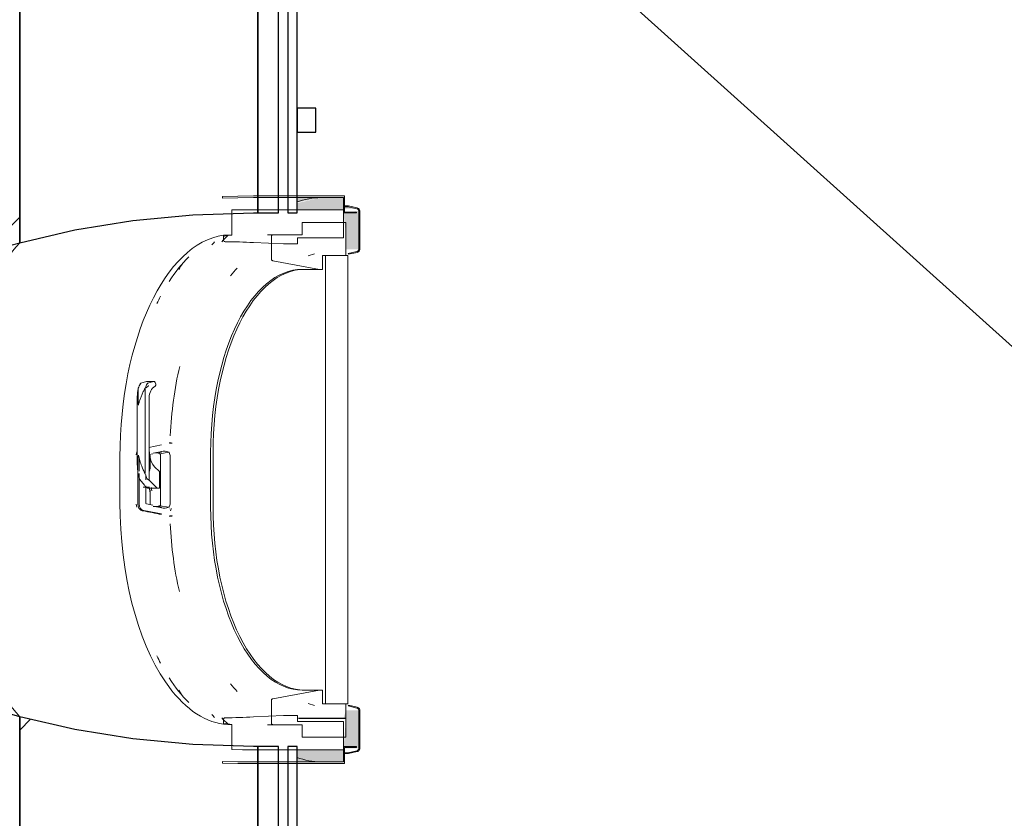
# Model space of a CAD drawing. Header units: centimetres. Extents: x 6036 to 22185, y 5782 to 11383.
# Tile 101 of 183: x 12086 to 12209, y 9940 to 10039. Entities that reach past the tile are written whole.
import ezdxf

# ---------------------------------------------------------------- set-up
doc = ezdxf.new("R2010")
doc.units = ezdxf.units.CM
for name, color, linetype, lineweight in [('A-ANNO-KEYN', 231, 'Continuous', 9), ('A-GENM', 13, 'Continuous', 9), ('S-BEAM', 12, 'Continuous', 9)]:
    doc.layers.add(name, color=color, linetype=linetype, lineweight=lineweight)

# ---------------------------------------------------------------- blocks, each defined once
blk = doc.blocks.new('GEMO_PanelElewacyjny_OknaGoradDol_Nowe - GEMO_PanelElewacyjny_Standard_240_-V48-7-01 ZestMeble')
at = {"layer": 'S-BEAM'}
h = blk.add_hatch(dxfattribs=at)
h.set_pattern_fill('FP_108', color=256, style=0, pattern_type=2)
h.set_pattern_definition([(315, (-9921.887, 6195.758), (21.2132, 21.2132), [])])
h.paths.add_polyline_path([(-120, -421.82), (-89, -421.82), (-88.26, -419.28), (-120, -419.28)])
h.paths.add_polyline_path([(-120, -453.92), (-92.7, -453.92), (-92.7, -451.38), (-120, -451.38)])
h.paths.add_polyline_path([(-30.94, -419.28), (-30.2, -421.82), (31, -421.82), (31.74, -419.28), (-20.82, -419.28)])
h.paths.add_polyline_path([(-26.5, -451.38), (-26.5, -453.92), (27.3, -453.92), (27.3, -451.38), (-20.82, -451.38)])
h.paths.add_polyline_path([(89.06, -419.28), (89.8, -421.82), (120, -421.82), (120, -419.28), (91.46, -419.28)])
h.paths.add_polyline_path([(93.5, -451.38), (93.5, -453.92), (120, -453.92), (120, -451.38), (113.91, -451.38)])
h = blk.add_hatch(dxfattribs=at)
h.set_pattern_fill('FP_107', color=256, style=0, pattern_type=2)
h.set_pattern_definition([(315, (-9921.89, 6195.76), (53.033, 53.033), []), (45, (-9921.89, 6195.76), (-53.033, 53.033), [])])
h.paths.add_polyline_path([(-120, -421.82), (-120, -451.38), (-92.7, -451.38), (-92.46, -443.28), (-91.76, -435.85), (-90.22, -427.04), (-89, -421.82), (-110.65, -421.82)])
h.paths.add_polyline_path([(-30.2, -421.82), (-28.6, -428.66), (-27.1, -439.4), (-26.74, -443.28), (-26.5, -451.38), (27.3, -451.38), (27.54, -443.28), (28.24, -435.85), (29.78, -427.04), (31, -421.82), (-20.82, -421.82)])
h.paths.add_polyline_path([(89.8, -421.82), (91.46, -429.03), (92.56, -435.85), (93.26, -443.28), (93.5, -451.38), (120, -451.38), (120, -421.82), (91.46, -421.82)])
for p, q in [((-62.45, -412.04), (-56.75, -412.04)), ((57.55, -412.04), (63.25, -412.04)), ((-62.45, -413.94), (-56.75, -413.94)), ((-56.75, -413.94), (-62.45, -413.94)), ((57.55, -413.94), (63.25, -413.94)), ((63.25, -413.94), (57.55, -413.94)), ((-120, -455.07), (-120, -453.92)), ((120, -453.92), (120, -455.07))]:
    blk.add_line(p, q, dxfattribs=at)
at = {"layer": 'S-BEAM', "lineweight": 25}
for p, q in [((-120, -419.28), (-120, -421.82)), ((-88.26, -419.28), (-120, -419.28)), ((31.74, -419.28), (-30.94, -419.28)), ((120, -419.28), (89.06, -419.28)), ((120, -421.82), (120, -419.28)), ((-120, -421.82), (-120, -451.38)), ((-89, -421.82), (-120, -421.82)), ((-120, -421.82), (-89, -421.82)), ((31, -421.82), (-30.2, -421.82)), ((-30.2, -421.82), (31, -421.82)), ((120, -421.82), (89.8, -421.82)), ((89.8, -421.82), (120, -421.82)), ((120, -451.38), (120, -421.82)), ((-120, -451.38), (-92.7, -451.38)), ((-120, -451.38), (-120, -453.92)), ((-92.7, -451.38), (-120, -451.38)), ((-92.7, -451.38), (-92.7, -450.82)), ((-92.7, -453.92), (-92.7, -451.38)), ((-26.5, -450.82), (-26.5, -451.38)), ((-26.5, -451.38), (27.3, -451.38)), ((27.3, -451.38), (-26.5, -451.38)), ((-26.5, -451.38), (-26.5, -453.92)), ((27.3, -451.38), (27.3, -450.82)), ((27.3, -453.92), (27.3, -451.38)), ((93.5, -450.82), (93.5, -451.38)), ((93.5, -451.38), (120, -451.38)), ((120, -451.38), (93.5, -451.38)), ((93.5, -451.38), (93.5, -453.92)), ((120, -453.92), (120, -451.38)), ((-120, -453.92), (-92.7, -453.92)), ((-26.5, -453.92), (27.3, -453.92)), ((93.5, -453.92), (120, -453.92)), ((-92.7, -455.07), (-120, -455.07)), ((-120, -455.08), (-120, -456.23)), ((-92.7, -456.23), (-92.7, -455.07)), ((27.3, -455.07), (-26.5, -455.07)), ((-26.5, -455.07), (-26.5, -456.23)), ((27.3, -456.23), (27.3, -455.07)), ((120, -455.07), (93.5, -455.07)), ((93.5, -455.07), (93.5, -456.23)), ((120, -456.23), (120, -455.07)), ((-120, -456.23), (-92.7, -456.23)), ((-103.5, -456.23), (-106.5, -456.23)), ((-106.5, -456.23), (-106.5, -458.54)), ((-103.5, -458.54), (-103.5, -456.23)), ((-26.5, -456.23), (27.3, -456.23)), ((-13.5, -456.23), (-16.5, -456.23)), ((-16.5, -456.23), (-16.5, -458.54)), ((-13.5, -458.54), (-13.5, -456.23)), ((16.5, -456.23), (13.5, -456.23)), ((13.5, -456.23), (13.5, -458.54)), ((16.5, -458.54), (16.5, -456.23)), ((93.5, -456.23), (120, -456.23)), ((106.5, -456.23), (103.5, -456.23)), ((103.5, -456.23), (103.5, -458.54)), ((106.5, -458.54), (106.5, -456.23)), ((-106.5, -458.54), (-103.5, -458.54)), ((-16.5, -458.54), (-13.5, -458.54)), ((13.5, -458.54), (16.5, -458.54)), ((103.5, -458.54), (106.5, -458.54))]:
    blk.add_line(p, q, dxfattribs=at)
at = {"layer": 'S-BEAM', "lineweight": 25, "flags": 128}
for points in [[(-89, -421.82), (-88.64, -420.54), (-88.26, -419.28)], [(-30.94, -419.28), (-30.56, -420.54), (-30.2, -421.82)], [(31, -421.82), (31.36, -420.54), (31.74, -419.28)], [(89.06, -419.28), (89.44, -420.54), (89.8, -421.82)], [(-92.7, -450.82), (-92.46, -443.28), (-91.76, -435.85), (-90.6, -428.66), (-89, -421.82)], [(-30.2, -421.82), (-28.6, -428.66), (-27.44, -435.85), (-26.74, -443.28), (-26.5, -450.82)], [(27.3, -450.82), (27.54, -443.28), (28.24, -435.85), (29.4, -428.66), (31, -421.82)], [(89.8, -421.82), (91.4, -428.66), (92.56, -435.85), (93.26, -443.28), (93.5, -450.82)]]:
    blk.add_lwpolyline(points, dxfattribs=at)
at = {"layer": 'S-BEAM'}
for centre, major_axis, start_param, end_param in [((-62.45, -427.16), (30.25, 0), 1.570796, 2.593181), ((-56.75, -427.16), (30.25, 0), 0.548411, 1.570796), ((57.55, -427.16), (30.25, 0), 1.570796, 2.593181), ((63.25, -427.16), (30.25, 0), 0.548411, 1.570796), ((-62.45, -429.07), (30.25, 0), 1.570796, 2.641687), ((-62.45, -429.07), (-30.25, 0), 4.712389, 5.783279), ((-56.75, -429.07), (30.25, 0), 0.499906, 1.570796), ((-56.75, -429.07), (30.25, 0), 0.499906, 1.570796), ((57.55, -429.07), (30.25, 0), 1.570796, 2.641687), ((57.55, -429.07), (-30.25, 0), 4.712389, 5.783279), ((63.25, -429.07), (30.25, 0), 0.499906, 1.570796), ((63.25, -429.07), (30.25, 0), 0.499906, 1.570796), ((-56.75, -451.24), (30.25, 0), 0.727708, 0.770169), ((-56.75, -451.24), (30.25, 0), 0.727708, 0.770169), ((57.55, -451.24), (30.25, 0), 2.44693, 2.484469), ((57.55, -451.24), (30.25, 0), 2.44693, 2.484469), ((63.25, -451.24), (30.25, 0), 0.657124, 0.694663), ((63.25, -451.24), (30.25, 0), 0.657124, 0.694663), ((-62.45, -451.24), (30.25, 0), 2.522329, 2.552544), ((-62.45, -451.24), (30.25, 0), 2.522329, 2.552544), ((-56.75, -453.14), (30.25, 0), 0.533605, 0.56945), ((57.55, -453.14), (30.25, 0), 2.622828, 2.648536), ((63.25, -453.14), (30.25, 0), 0.493057, 0.518765), ((-62.45, -453.14), (30.25, 0), 2.663017, 2.689084), ((-56.75, -454.01), (30.25, 0), 0.504785, 0.530965), ((57.55, -454.01), (30.25, 0), 2.650816, 2.709639), ((63.25, -454.01), (30.25, 0), 0.431953, 0.490776)]:
    blk.add_ellipse(centre, major_axis=major_axis, ratio=0.5, start_param=start_param, end_param=end_param, dxfattribs=at)
blk = doc.blocks.new('okno - okno-V138-7-01 ZestMeble')
at = {"layer": 'A-GENM'}
h = blk.add_hatch(color=256, dxfattribs=at)
h.paths.add_polyline_path([(6654.96, 9947.29), (6657.76, 9947.29), (6657.76, 9948.79), (6651.98, 9948.79), (6652.04, 9947.86)])
h.paths.add_polyline_path([(6654.96, 10015.79), (6657.76, 10015.79), (6657.76, 10017.29), (6654.96, 10017.29), (6651.98, 10016.6), (6652.04, 10015.79), (6653.98, 10015.79)])
for points in [[(6651.98, 10016.7), (6654.96, 10017.29), (6651.98, 10017.29)], [(6659.4, 10015.91), (6657.76, 10016.16), (6657.76, 10015.91)], [(6658.34, 9948.41), (6659.4, 9948.66), (6657.76, 9948.41)], [(6654.96, 9947.29), (6651.98, 9947.87), (6651.98, 9947.29)]]:
    blk.add_hatch(color=256, dxfattribs=at).paths.add_polyline_path(points)
h = blk.add_hatch(color=256, dxfattribs=at)
h.paths.add_polyline_path([(6658.05, 9948.95), (6659.66, 9948.95), (6659.66, 9953.69), (6658.05, 9953.69), (6657.76, 9952.69), (6658.05, 9952.67), (6657.76, 9948.95)])
h.paths.add_polyline_path([(6658.05, 10010.89), (6659.66, 10010.89), (6659.66, 10015.63), (6657.76, 10015.39), (6658.05, 10012.69)])
at = {"layer": 'A-GENM', "lineweight": 18}
for p, q in [((6642.75, 10017.43), (6642.75, 10017.23)), ((6657.87, 10017.49), (6646.57, 10017.49)), ((6646.57, 10017.29), (6657.76, 10017.29)), ((6657.76, 10017.29), (6657.76, 10015.39)), ((6657.87, 10015.49), (6657.87, 10017.49)), ((6643.9, 10015.76), (6643.9, 10012.65)), ((6657.76, 10015.79), (6646.57, 10015.79)), ((6657.76, 10012.29), (6657.76, 10015.79)), ((6657.76, 10015.39), (6659.37, 10015.39)), ((6659.37, 10015.49), (6657.87, 10015.49)), ((6658.37, 10016.26), (6658.34, 10016.16)), ((6658.34, 10016.16), (6659.4, 10015.91)), ((6659.43, 10016.01), (6658.37, 10016.26)), ((6659.37, 10015.39), (6659.37, 10015.49)), ((6659.66, 10015.63), (6659.66, 10010.89)), ((6659.77, 10010.89), (6659.77, 10015.63)), ((6658.05, 10014.22), (6652.62, 10014.22)), ((6652.62, 10014.22), (6652.62, 10012.69)), ((6658.05, 10010.09), (6658.05, 10014.22)), ((6642.86, 10012.62), (6642.86, 10012.01)), ((6646.57, 10011.71), (6650.31, 10011.54)), ((6648.81, 10012.49), (6648.81, 10009.65)), ((6652.62, 10012.69), (6649.04, 10012.69)), ((6652.04, 10011.54), (6652.04, 10012.29)), ((6652.04, 10012.29), (6657.76, 10012.29)), ((6650.31, 10011.54), (6652.04, 10011.54)), ((6659.4, 10010.6), (6658.34, 10010.35)), ((6658.37, 10010.26), (6659.43, 10010.5)), ((6648.99, 10009.45), (6654.79, 10008.39)), ((6655.16, 10008.39), (6655.16, 10010.09)), ((6655.16, 10010.09), (6658.05, 10010.09)), ((6658.28, 10010.09), (6655.51, 10010.09)), ((6655.51, 10010.09), (6655.51, 9954.49)), ((6658.28, 9954.49), (6658.28, 10010.09)), ((6658.34, 10010.35), (6658.37, 10010.26)), ((6654.79, 10008.39), (6655.16, 10008.39)), ((6654.79, 9956.19), (6648.99, 9955.12)), ((6655.16, 9956.19), (6654.79, 9956.19)), ((6655.16, 9954.49), (6655.16, 9956.19)), ((6648.81, 9954.93), (6648.81, 9952.09)), ((6658.05, 9954.49), (6655.16, 9954.49)), ((6655.51, 9954.49), (6658.28, 9954.49)), ((6658.05, 9952.69), (6658.05, 9954.49)), ((6658.37, 9954.32), (6658.34, 9954.22)), ((6659.43, 9954.07), (6658.37, 9954.32)), ((6650.31, 9953.04), (6646.57, 9952.86)), ((6652.04, 9953.04), (6650.31, 9953.04)), ((6652.04, 9952.29), (6652.04, 9953.04)), ((6658.34, 9954.22), (6659.4, 9953.97)), ((6659.66, 9953.69), (6659.66, 9948.95)), ((6659.77, 9948.95), (6659.77, 9953.69)), ((6642.86, 9952.56), (6642.86, 9951.95)), ((6643.9, 9951.92), (6643.9, 9948.82)), ((6649.04, 9951.89), (6652.16, 9951.89)), ((6657.76, 9952.29), (6652.04, 9952.29)), ((6652.16, 9952.69), (6658.05, 9952.69)), ((6658.05, 9952.67), (6652.16, 9952.68)), ((6652.16, 9951.88), (6652.62, 9951.88)), ((6652.62, 9951.88), (6652.62, 9950.35)), ((6657.76, 9948.79), (6657.76, 9952.29)), ((6658.05, 9950.34), (6658.05, 9952.67)), ((6652.62, 9950.35), (6658.05, 9950.34)), ((6646.57, 9948.79), (6657.76, 9948.79)), ((6659.37, 9949.19), (6657.76, 9949.19)), ((6657.76, 9949.19), (6657.76, 9947.29)), ((6657.87, 9947.09), (6657.87, 9949.09)), ((6657.87, 9949.09), (6659.37, 9949.09)), ((6659.4, 9948.66), (6658.34, 9948.41)), ((6658.34, 9948.41), (6658.37, 9948.32)), ((6658.37, 9948.32), (6659.43, 9948.56)), ((6659.37, 9949.09), (6659.37, 9949.19)), ((6642.75, 9947.34), (6642.75, 9947.14)), ((6657.76, 9947.29), (6646.57, 9947.29)), ((6646.57, 9947.09), (6657.87, 9947.09))]:
    blk.add_line(p, q, dxfattribs=at)
at = {"layer": 'A-GENM'}
for p, q in [((6657.76, 10016.26), (6658.37, 10016.26)), ((6658.34, 10016.16), (6657.76, 10016.16)), ((6649.04, 10012.69), (6648.32, 10012.69)), ((6654.16, 10010.3), (6653.38, 10010.06)), ((6654.79, 10008.39), (6652.62, 10008.39)), ((6632.28, 9993.64), (6632.28, 9991.69)), ((6633.32, 9994.48), (6632.62, 9994.26)), ((6633.13, 9993.63), (6633.13, 9990.16)), ((6634.21, 9994.49), (6633.36, 9994.49)), ((6633.47, 9994.26), (6634.17, 9994.48)), ((6634.37, 9994.36), (6634.45, 9994.15)), ((6632.17, 9992.69), (6632.17, 9984.09)), ((6633.64, 9992.49), (6633.64, 9986.03)), ((6633.13, 9990.16), (6633.13, 9983.05)), ((6635.15, 9986.61), (6633.6, 9986.3)), ((6633.64, 9982.23), (6633.64, 9986.03)), ((6636.39, 9986.86), (6636.14, 9986.86)), ((6630.02, 9979.44), (6630.02, 9985.14)), ((6632.25, 9979.44), (6632.25, 9984.99)), ((6632.4, 9984.97), (6632.4, 9983.37)), ((6633.64, 9985.4), (6634.09, 9985.49)), ((6633.77, 9985.3), (6633.77, 9983.59)), ((6635.2, 9985.79), (6634.14, 9985.59)), ((6634.93, 9985.67), (6635.15, 9985.71)), ((6636.07, 9985.7), (6634.97, 9985.5)), ((6635.06, 9982.29), (6635.06, 9985.3)), ((6636.23, 9985.3), (6636.23, 9982.29)), ((6641.27, 9985.69), (6641.27, 9978.89)), ((6641.56, 9978.89), (6641.56, 9985.69)), ((6634.32, 9983.9), (6634.93, 9983.31)), ((6632.4, 9983.06), (6632.4, 9979.25)), ((6632.45, 9982.34), (6633.09, 9981.57)), ((6633.23, 9982.27), (6633.23, 9982.89)), ((6633.64, 9982.23), (6633.45, 9982.34)), ((6634.93, 9983.31), (6634.93, 9981.26)), ((6632.89, 9981.38), (6633.25, 9981.38)), ((6633.14, 9981.49), (6633.15, 9981.44)), ((6633.23, 9979.41), (6633.23, 9981.54)), ((6633.25, 9981.38), (6633.64, 9981.38)), ((6633.44, 9981.26), (6634.64, 9981.26)), ((6634.55, 9981.31), (6633.64, 9982.23)), ((6634.93, 9981.26), (6634.64, 9981.26)), ((6635.06, 9979.27), (6635.06, 9982.29)), ((6636.23, 9982.29), (6636.23, 9979.27)), ((6633.77, 9981.05), (6633.77, 9979.27)), ((6634.09, 9979.15), (6633.3, 9979.31)), ((6634.14, 9978.99), (6635.2, 9978.79)), ((6635.15, 9978.9), (6634.93, 9978.94)), ((6636.07, 9978.87), (6634.97, 9979.07)), ((6636.19, 9978.68), (6636.24, 9978.66)), ((6632.99, 9978.46), (6635.15, 9978.04)), ((6636.14, 9977.79), (6636.39, 9977.79)), ((6636.46, 9977.79), (6636.21, 9977.81)), ((6652.62, 9956.19), (6654.79, 9956.19)), ((6653.38, 9954.52), (6654.16, 9954.27)), ((6648.32, 9951.89), (6649.04, 9951.89)), ((6655.07, 9952.69), (6658.05, 9952.67)), ((6657.76, 9948.41), (6658.34, 9948.41)), ((6657.76, 9948.32), (6658.37, 9948.32))]:
    blk.add_line(p, q, dxfattribs=at)
at = {"layer": 'A-GENM', "lineweight": 18, "flags": 128}
for points in [[(6646.57, 10017.49), (6644.66, 10017.47), (6642.75, 10017.43)], [(6642.75, 10017.23), (6644.66, 10017.27), (6646.57, 10017.29)], [(6646.57, 10015.79), (6645.24, 10015.78), (6643.9, 10015.76)], [(6659.4, 10015.91), (6659.47, 10015.89), (6659.53, 10015.86), (6659.58, 10015.81), (6659.62, 10015.75), (6659.65, 10015.69), (6659.66, 10015.63)], [(6659.77, 10015.63), (6659.76, 10015.71), (6659.73, 10015.79), (6659.68, 10015.87), (6659.61, 10015.93), (6659.52, 10015.98), (6659.43, 10016.01)], [(6643.9, 10012.65), (6643.38, 10012.64), (6642.86, 10012.62)], [(6649.04, 10012.69), (6648.99, 10012.68), (6648.94, 10012.67), (6648.9, 10012.64), (6648.86, 10012.61), (6648.83, 10012.57), (6648.82, 10012.53), (6648.81, 10012.49)], [(6659.66, 10010.89), (6659.65, 10010.82), (6659.62, 10010.76), (6659.58, 10010.71), (6659.53, 10010.66), (6659.47, 10010.62), (6659.4, 10010.6)], [(6659.43, 10010.5), (6659.52, 10010.53), (6659.61, 10010.58), (6659.68, 10010.65), (6659.73, 10010.72), (6659.76, 10010.8), (6659.77, 10010.89)], [(6648.81, 10009.65), (6648.82, 10009.6), (6648.83, 10009.56), (6648.86, 10009.52), (6648.9, 10009.49), (6648.94, 10009.47), (6648.99, 10009.45)], [(6648.99, 9955.12), (6648.94, 9955.11), (6648.9, 9955.08), (6648.86, 9955.05), (6648.83, 9955.01), (6648.82, 9954.97), (6648.81, 9954.93)], [(6659.4, 9953.97), (6659.47, 9953.95), (6659.53, 9953.92), (6659.58, 9953.87), (6659.62, 9953.81), (6659.65, 9953.75), (6659.66, 9953.69)], [(6659.77, 9953.69), (6659.76, 9953.77), (6659.73, 9953.85), (6659.68, 9953.93), (6659.61, 9953.99), (6659.52, 9954.04), (6659.43, 9954.07)], [(6642.86, 9951.95), (6643.38, 9951.93), (6643.9, 9951.92)], [(6648.81, 9952.09), (6648.82, 9952.04), (6648.83, 9952), (6648.86, 9951.96), (6648.9, 9951.93), (6648.94, 9951.91), (6648.99, 9951.89), (6649.04, 9951.89)], [(6643.9, 9948.82), (6645.24, 9948.79), (6646.57, 9948.79)], [(6659.66, 9948.95), (6659.65, 9948.88), (6659.62, 9948.82), (6659.58, 9948.77), (6659.53, 9948.72), (6659.47, 9948.68), (6659.4, 9948.66)], [(6659.43, 9948.56), (6659.52, 9948.59), (6659.61, 9948.64), (6659.68, 9948.71), (6659.73, 9948.78), (6659.76, 9948.86), (6659.77, 9948.95)], [(6646.57, 9947.29), (6644.66, 9947.3), (6642.75, 9947.34)], [(6642.75, 9947.14), (6644.66, 9947.1), (6646.57, 9947.09)]]:
    blk.add_lwpolyline(points, dxfattribs=at)
at = {"layer": 'A-GENM', "flags": 128}
for points in [[(6632.28, 9993.64), (6632.26, 9993.51), (6632.23, 9993.39)], [(6633.64, 9986.03), (6633.67, 9985.51), (6633.76, 9985.01), (6633.9, 9984.57), (6634.09, 9984.19), (6634.32, 9983.9)], [(6632.27, 9983.08), (6632.32, 9982.85), (6632.37, 9982.62), (6632.42, 9982.4)], [(6632.42, 9982.4), (6632.43, 9982.38), (6632.44, 9982.36), (6632.45, 9982.34)], [(6634.64, 9981.26), (6634.59, 9981.27), (6634.55, 9981.31)]]:
    blk.add_lwpolyline(points, dxfattribs=at)
at = {"layer": 'A-GENM'}
for centre, major_axis, ratio, start_param, end_param in [((6654.96, 9985.14), (0, 32.15), 0.5, 0, 0.189986), ((6643.79, 9985.14), (0, 27.55), 0.5, 0.067425, 1.570796), ((6644.57, 9985.14), (0, 27.55), 0.5, 0.048532, 0.124971), ((6644.57, 9985.14), (0, 27.55), 0.5, 0.452057, 0.661185), ((6652.62, 9985.69), (0, 22.7), 0.5, 0, 1.570796), ((6652.91, 9985.69), (0, 22.7), 0.5, 0, 1.570796), ((6650.68, 9985.14), (0, 26.4), 0.5, 0.480597, 0.55307), ((6644.57, 9985.14), (0, 27.55), 0.5, 0.76317, 0.809664), ((6649.38, 9985.14), (0, 26.4), 0.5, 1.133102, 1.471741), ((6636.21, 9991.54), (0, 5), 0.866025, 1.009122, 1.137615), ((6632.65, 9994.12), (0, 0.15), 0.866025, 0.261799, 1.009122), ((6637.06, 9991.54), (0, 5), 0.866025, 1.009122, 1.13865), ((6634.17, 9992.49), (0, 1.6), 0.866025, 0.49181, 0.707607), ((6633.36, 9994.29), (0, 0.2), 0.866025, 5.579236, 6.544985), ((6633.5, 9994.12), (0, 0.15), 0.866025, 0.261799, 1.009122), ((6633.44, 9994.07), (0, 0.2), 0.866025, 3.633403, 4.121056), ((6635.02, 9992.49), (0, 1.6), 0.866025, 0.49181, 1.570796), ((6634.21, 9994.29), (0, 0.2), 0.866025, 5.096361, 6.544985), ((6634.29, 9994.07), (0, 0.2), 0.866025, 3.633403, 5.096361), ((6632.75, 9985.39), (0, 0.8), 0.891845, 1.105375, 1.570796), ((6634.41, 9979.71), (0, 5.91), 0.5, 6.09184, 6.37656), ((6634.98, 9985.37), (0, 0.3), 0.891845, 0.174533, 0.639954), ((6634.95, 9985.3), (0, 0.21), 0.5, 4.712389, 6.06102), ((6635.49, 9979.71), (0, 6.11), 0.5, 6.091414, 6.391879), ((6636.02, 9985.3), (0, 0.41), 0.5, 4.712389, 6.069716), ((6641.29, 9982.32), (0, 8.62), 0.891845, 1.391797, 1.455429), ((6637.92, 9985.35), (0, 6), 0.866025, 1.964771, 2.085784), ((6633.51, 9982.47), (0, 0.15), 0.866025, 2.085784, 2.6529), ((6633.64, 9983.31), (0, 0.1), 0.866025, 5.235988, 6.283185), ((6633.25, 9981.48), (0, 0.1), 0.866025, 2.879793, 3.141593), ((6633.44, 9981.66), (0, 0.4), 0.866025, 2.6529, 3.141593), ((6633.64, 9981.48), (0, 0.1), 0.866025, 3.141593, 3.403392), ((6641.29, 9982.32), (0, 8.62), 0.891845, 1.685325, 1.749796), ((6641.56, 9982.32), (0, 8.62), 0.891845, 1.685325, 1.732524), ((6643.79, 9979.44), (0, 27.55), 0.5, 1.570796, 2.509772), ((6632.75, 9979.25), (0, 0.8), 0.891845, 1.570796, 2.036217), ((6645.57, 9979.44), (0, 26.64), 0.5, 1.570796, 1.579056), ((6633.11, 9979.25), (0, 0.8), 0.891845, 1.570796, 2.96706), ((6633.31, 9979.41), (0, 0.1), 0.891845, 1.570796, 2.96706), ((6634.41, 9984.87), (0, 5.91), 0.5, 3.048218, 3.332938), ((6634.98, 9979.24), (0, 0.3), 0.891845, 2.501639, 2.96706), ((6634.95, 9979.27), (0, 0.21), 0.5, 3.363758, 4.712389), ((6635.49, 9984.87), (0, 6.11), 0.5, 3.032898, 3.333364), ((6636.02, 9979.27), (0, 0.41), 0.5, 3.355062, 4.712389), ((6635.3, 9979.05), (0, 1.3), 0.866025, 4.213723, 4.463056), ((6652.62, 9978.89), (0, 22.7), 0.5, 1.570796, 3.141593), ((6652.91, 9978.89), (0, 22.7), 0.5, 1.570796, 3.141593), ((7015.38, 9987.32), (-844.13, 128.9), 0.086824, 1.113781, 1.116845), ((6636.14, 9979.09), (0, 1.3), 0.891845, 3.216392, 3.465725), ((6649.38, 9979.44), (0, 26.4), 0.5, 1.669852, 2.001148), ((6644.57, 9979.44), (0, 27.55), 0.5, 2.331928, 2.378423), ((6643.79, 9979.44), (0, 27.55), 0.5, 2.510403, 3.074167), ((6644.57, 9979.44), (0, 27.55), 0.5, 2.480408, 2.689535), ((6650.68, 9979.44), (0, 26.4), 0.5, 2.588523, 2.660996), ((6644.57, 9979.44), (0, 27.55), 0.5, 3.016622, 3.09306), ((6654.96, 9979.44), (0, 32.15), 0.5, 2.95516, 3.141593)]:
    blk.add_ellipse(centre, major_axis=major_axis, ratio=ratio, start_param=start_param, end_param=end_param, dxfattribs=at)
at = {"layer": 'A-GENM', "lineweight": 18}
for points, knots in [([(6642.87, 10011.97), (6642.87, 10011.95), (6642.88, 10011.93), (6642.9, 10011.91), (6642.91, 10011.89), (6642.93, 10011.87), (6642.95, 10011.86), (6642.97, 10011.84), (6643, 10011.84), (6643.01, 10011.83), (6643.03, 10011.83), (6643.03, 10011.82)], [0.1428571, 0.1428571, 0.1428571, 0.1428571, 0.2857143, 0.3571429, 0.4285714, 0.5, 0.5714286, 0.6785714, 0.7321429, 0.7857143, 0.8571429, 0.8571429, 0.8571429, 0.8571429]), ([(6643.03, 9952.75), (6643.01, 9952.74), (6642.98, 9952.74), (6642.95, 9952.72), (6642.93, 9952.7), (6642.91, 9952.68), (6642.89, 9952.66), (6642.88, 9952.64), (6642.87, 9952.62), (6642.87, 9952.61)], [0.1666667, 0.1666667, 0.1666667, 0.1666667, 0.3333333, 0.4166667, 0.5, 0.5833333, 0.6666667, 0.75, 0.8333333, 0.8333333, 0.8333333, 0.8333333])]:
    blk.add_open_spline(points, degree=3, knots=knots, dxfattribs=at)
for points in [[(6643.08, 10011.82), (6643.66, 10011.81), (6644.83, 10011.79), (6645.99, 10011.74), (6646.57, 10011.71)], [(6646.57, 9952.86), (6645.99, 9952.83), (6644.83, 9952.79), (6643.66, 9952.76), (6643.08, 9952.75)]]:
    blk.add_open_spline(points, degree=3, dxfattribs=at)
at = {"layer": 'A-GENM'}
for points in [[(6632.23, 9993.39), (6632.21, 9993.24), (6632.17, 9992.93), (6632.17, 9992.47), (6632.22, 9992), (6632.27, 9991.69), (6632.31, 9991.54)], [(6632.31, 9991.54), (6632.34, 9991.68), (6632.41, 9991.96), (6632.55, 9992.38), (6632.72, 9992.8), (6632.91, 9993.22), (6633.05, 9993.5), (6633.13, 9993.63)], [(6636.2, 9986.8), (6636.3, 9986.82), (6636.39, 9986.82), (6636.48, 9986.81)], [(6632.31, 9985.35), (6632.27, 9985.18), (6632.22, 9984.84), (6632.17, 9984.33), (6632.17, 9983.82), (6632.21, 9983.49), (6632.23, 9983.32)], [(6636.48, 9977.76), (6636.39, 9977.75), (6636.3, 9977.75), (6636.2, 9977.77)]]:
    blk.add_open_spline(points, degree=3, dxfattribs=at)
for points, knots in [([(6633.13, 9983.05), (6633.05, 9983.2), (6632.91, 9983.5), (6632.69, 9984.04), (6632.47, 9984.66), (6632.35, 9985.12), (6632.31, 9985.35)], [0, 0, 0, 0, 0.2, 0.4, 0.7, 1, 1, 1, 1]), ([(6632.85, 9978.43), (6632.79, 9978.44), (6632.68, 9978.48), (6632.54, 9978.57), (6632.41, 9978.7), (6632.29, 9978.91), (6632.25, 9979.09), (6632.25, 9979.22)], [-1, -1, -1, -1, -0.833333, -0.666667, -0.5, -0.333333, 0, 0, 0, 0])]:
    blk.add_open_spline(points, degree=3, knots=knots, dxfattribs=at)

msp = doc.modelspace()

# ---------------------------------------------------------------- linework, layer by layer
at = {"layer": 'A-ANNO-KEYN'}
msp.add_line((12026.28, 10163.61), (12217.29, 9991.86), dxfattribs=at)

# ---------------------------------------------------------------- block references
at = {"layer": 'A-GENM'}
msp.add_blockref('okno - okno-V138-7-01 ZestMeble', (5468.8, 0), dxfattribs=at)
at = {"layer": 'S-BEAM', "rotation": 89.99999999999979}
msp.add_blockref('GEMO_PanelElewacyjny_OknaGoradDol_Nowe - GEMO_PanelElewacyjny_Standard_240_-V48-7-01 ZestMeble', (11664.56, 9921.89), dxfattribs=at)

doc.saveas('drawing.dxf')
